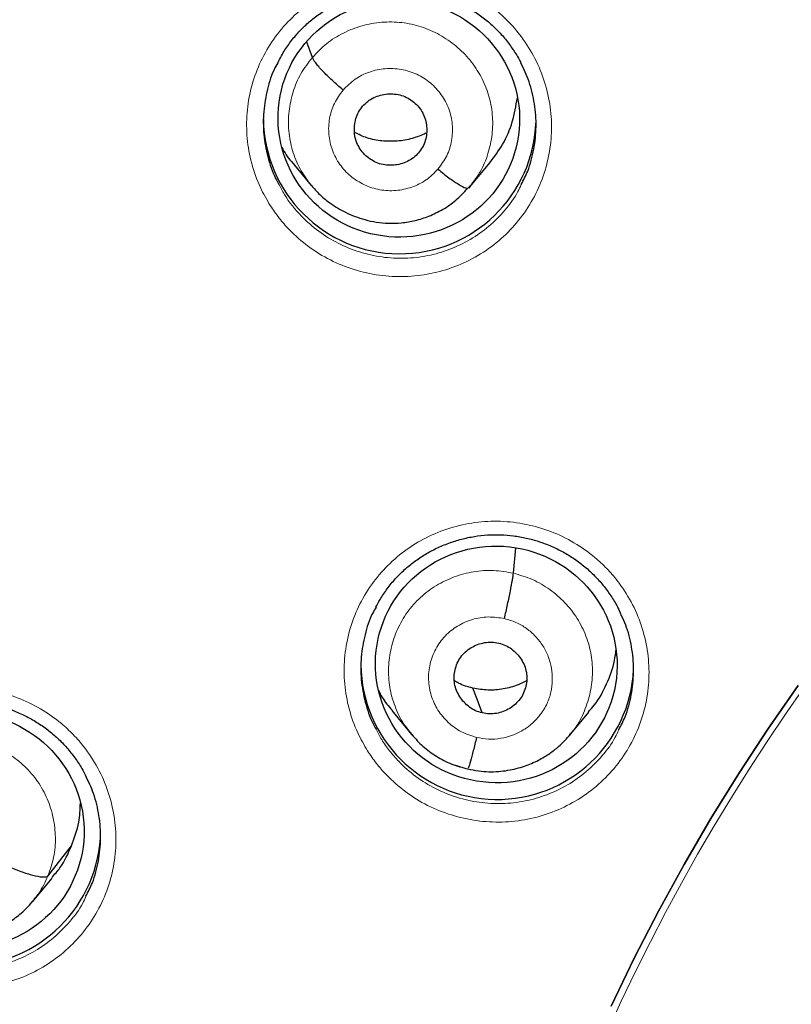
# Model space of a CAD drawing. Header units: millimetres. Extents: x 8 to 2385, y 12 to 2606.
# Tile 117 of 156: x 1029 to 1038, y 1872 to 1885. Entities that reach past the tile are written whole.
import ezdxf

# ---------------------------------------------------------------- set-up
doc = ezdxf.new("R2010")
doc.units = ezdxf.units.MM

msp = doc.modelspace()

# ---------------------------------------------------------------- linework, layer by layer
at = {"color": 7, "linetype": 'Continuous', "lineweight": 30}
for p, q in [((1032.435, 1884.09), (1032.368, 1884.281)), ((1032.175, 1882.794), (1032.422, 1882.496)), ((1034.401, 1882.482), (1034.648, 1882.777)), ((1034.37, 1882.46), (1034.435, 1882.525)), ((1034.43, 1882.528), (1034.385, 1882.464)), ((1034.942, 1877.665), (1034.97, 1877.981)), ((1033.424, 1875.954), (1033.67, 1875.657)), ((1035.638, 1875.641), (1035.882, 1875.934)), ((1033.663, 1875.666), (1033.679, 1875.649)), ((1033.682, 1875.651), (1033.674, 1875.661)), ((1029.138, 1873.893), (1029.433, 1874.268)), ((1028.946, 1873.573), (1029.193, 1873.868))]:
    msp.add_line(p, q, dxfattribs=at)
at = {"color": 252, "linetype": 'Continuous', "lineweight": 0}
for p, q in [((1033.701, 1875.627), (1033.682, 1875.651)), ((1034.369, 1875.224), (1034.225, 1875.273))]:
    msp.add_line(p, q, dxfattribs=at)
at = {"color": 7, "linetype": 'Continuous', "lineweight": 30, "flags": 128}
for points in [[(1034.553, 1875.924), (1034.488, 1876.098), (1034.436, 1876.234)], [(1036.162, 1872.273), (1036.449, 1872.869), (1036.751, 1873.456), (1037.069, 1874.036), (1037.402, 1874.608), (1037.75, 1875.17), (1038.114, 1875.724), (1038.492, 1876.267)], [(1038.492, 1876.267), (1038.114, 1875.724), (1037.75, 1875.17), (1037.402, 1874.608), (1037.069, 1874.036), (1036.751, 1873.456), (1036.449, 1872.869), (1036.162, 1872.273)]]:
    msp.add_lwpolyline(points, dxfattribs=at)
at = {"color": 252, "linetype": 'Continuous', "lineweight": 0}
msp.add_arc((1059.33, 1861.516), 25.456, 359.9768, 180.2565, dxfattribs=at)
at = {"color": 7, "linetype": 'Continuous', "lineweight": 30}
for centre, radius, start, end in [((1033.524, 1883.345), 1.7, 180.8423, 358.4026), ((1034.74, 1876.548), 1.701, 180.8531, 357.1785), ((1028.096, 1874.477), 1.7, 180.8353, 359.1647)]:
    msp.add_arc(centre, radius, start, end, dxfattribs=at)
for centre, major_axis, ratio in [((1033.513, 1883.329), (1.492, -0.207), 0.979923), ((1034.728, 1876.529), (1.497, -0.173), 0.978491), ((1028.083, 1874.457), (1.502, -0.129), 0.977354)]:
    msp.add_ellipse(centre, major_axis=major_axis, ratio=ratio, dxfattribs=at)
at = {"color": 252, "linetype": 'Continuous', "lineweight": 0}
for points, knots in [([(1059.487, 1910.611), (1058.096, 1910.576), (1055.312, 1910.506), (1051.169, 1909.942), (1047.092, 1909.047), (1043.111, 1907.795), (1039.259, 1906.204), (1035.565, 1904.284), (1032.058, 1902.052), (1028.766, 1899.524), (1025.715, 1896.72), (1022.928, 1893.663), (1020.427, 1890.375), (1018.233, 1886.884), (1016.361, 1883.216), (1014.826, 1879.399), (1013.643, 1875.465), (1012.814, 1871.443), (1012.365, 1867.366), (1012.247, 1863.658), (1012.443, 1861.329), (1012.525, 1860.362)], [0, 0, 0, 0, 0.053447, 0.106895, 0.160342, 0.21379, 0.267237, 0.320685, 0.374132, 0.42758, 0.481027, 0.534475, 0.587922, 0.641369, 0.694817, 0.748264, 0.801712, 0.855159, 0.908607, 0.962054, 1, 1, 1, 1]), ([(1031.911, 1882.245), (1031.867, 1882.32), (1031.77, 1882.486), (1031.671, 1882.769), (1031.614, 1883.082), (1031.613, 1883.401), (1031.664, 1883.714), (1031.77, 1884.014), (1031.924, 1884.292), (1032.123, 1884.539), (1032.362, 1884.75), (1032.633, 1884.918), (1032.93, 1885.038), (1033.243, 1885.107), (1033.563, 1885.124), (1033.883, 1885.087), (1034.192, 1884.998), (1034.482, 1884.858), (1034.713, 1884.696), (1034.889, 1884.532), (1035.046, 1884.351), (1035.199, 1884.116), (1035.327, 1883.823), (1035.403, 1883.513), (1035.426, 1883.195), (1035.393, 1882.879), (1035.308, 1882.573), (1035.172, 1882.286), (1034.989, 1882.026), (1034.764, 1881.801), (1034.504, 1881.616), (1034.216, 1881.478), (1033.909, 1881.389), (1033.59, 1881.353), (1033.269, 1881.369), (1032.955, 1881.44), (1032.656, 1881.56), (1032.382, 1881.729), (1032.173, 1881.912), (1032.018, 1882.088), (1031.947, 1882.193), (1031.911, 1882.245)], [0, 0, 0, 0, 0.021788, 0.04868, 0.075571, 0.102436, 0.129301, 0.15613, 0.182959, 0.20976, 0.236561, 0.263352, 0.290145, 0.316951, 0.343758, 0.370596, 0.397434, 0.424307, 0.451179, 0.468007, 0.484834, 0.51171, 0.538585, 0.565462, 0.592339, 0.619193, 0.646046, 0.672865, 0.699684, 0.726479, 0.753275, 0.780069, 0.806863, 0.833679, 0.860494, 0.887343, 0.914192, 0.941074, 0.967956, 0.983978, 1, 1, 1, 1]), ([(1032.435, 1884.09), (1032.492, 1884.15), (1032.606, 1884.27), (1032.819, 1884.401), (1033.052, 1884.492), (1033.299, 1884.537), (1033.55, 1884.533), (1033.795, 1884.48), (1034.025, 1884.38), (1034.231, 1884.238), (1034.407, 1884.061), (1034.546, 1883.854), (1034.64, 1883.624), (1034.687, 1883.38), (1034.684, 1883.132), (1034.631, 1882.891), (1034.548, 1882.684), (1034.464, 1882.573), (1034.43, 1882.528)], [0, 0, 0, 0, 0.063843, 0.127599, 0.191382, 0.255143, 0.318896, 0.382594, 0.44626, 0.510009, 0.573758, 0.637423, 0.701122, 0.764874, 0.828635, 0.892418, 0.956173, 1, 1, 1, 1]), ([(1032.415, 1882.504), (1032.368, 1882.569), (1032.271, 1882.701), (1032.181, 1882.931), (1032.133, 1883.174), (1032.137, 1883.422), (1032.189, 1883.664), (1032.284, 1883.894), (1032.384, 1884.025), (1032.435, 1884.09)], [0, 0, 0, 0, 0.139279, 0.282582, 0.426006, 0.569448, 0.712941, 0.856372, 1, 1, 1, 1]), ([(1032.819, 1883.685), (1032.866, 1883.733), (1032.961, 1883.827), (1033.144, 1883.917), (1033.342, 1883.96), (1033.546, 1883.95), (1033.74, 1883.889), (1033.912, 1883.78), (1034.05, 1883.631), (1034.144, 1883.452), (1034.188, 1883.255), (1034.179, 1883.055), (1034.12, 1882.861), (1034.041, 1882.754), (1034.001, 1882.7)], [0, 0, 0, 0, 0.0833328, 0.1666627, 0.2499974, 0.3333317, 0.4166642, 0.4999971, 0.5833266, 0.6666608, 0.7499952, 0.8333296, 0.9166637, 1, 1, 1, 1]), ([(1034.001, 1882.7), (1033.954, 1882.652), (1033.86, 1882.557), (1033.677, 1882.468), (1033.478, 1882.425), (1033.274, 1882.435), (1033.08, 1882.497), (1032.908, 1882.606), (1032.771, 1882.754), (1032.677, 1882.933), (1032.632, 1883.13), (1032.642, 1883.33), (1032.701, 1883.524), (1032.779, 1883.631), (1032.819, 1883.685)], [0, 0, 0, 0, 0.083336, 0.16667, 0.250005, 0.333339, 0.416673, 0.500003, 0.583336, 0.666668, 0.750003, 0.833337, 0.916667, 1, 1, 1, 1]), ([(1032.015, 1882.517), (1032.038, 1882.471), (1032.114, 1882.325), (1032.28, 1882.122), (1032.509, 1881.92), (1032.755, 1881.768), (1033.022, 1881.66), (1033.303, 1881.597), (1033.59, 1881.582), (1033.875, 1881.614), (1034.15, 1881.694), (1034.408, 1881.817), (1034.641, 1881.982), (1034.84, 1882.185), (1034.974, 1882.363), (1035.026, 1882.478), (1035.039, 1882.507)], [0, 0, 0, 0, 0.04129, 0.132561, 0.209236, 0.28591, 0.362467, 0.439023, 0.515486, 0.591949, 0.668344, 0.744738, 0.821132, 0.897526, 0.973986, 1, 1, 1, 1]), ([(1033.122, 1875.453), (1033.08, 1875.526), (1032.984, 1875.692), (1032.886, 1875.973), (1032.829, 1876.285), (1032.829, 1876.603), (1032.881, 1876.916), (1032.986, 1877.214), (1033.141, 1877.492), (1033.341, 1877.738), (1033.579, 1877.949), (1033.851, 1878.115), (1034.148, 1878.236), (1034.461, 1878.304), (1034.782, 1878.321), (1035.102, 1878.283), (1035.411, 1878.193), (1035.701, 1878.053), (1035.931, 1877.891), (1036.107, 1877.727), (1036.264, 1877.546), (1036.417, 1877.312), (1036.544, 1877.019), (1036.619, 1876.71), (1036.641, 1876.394), (1036.608, 1876.078), (1036.523, 1875.773), (1036.386, 1875.487), (1036.203, 1875.228), (1035.978, 1875.003), (1035.718, 1874.819), (1035.429, 1874.681), (1035.121, 1874.592), (1034.802, 1874.557), (1034.481, 1874.574), (1034.167, 1874.645), (1033.868, 1874.765), (1033.595, 1874.934), (1033.385, 1875.118), (1033.23, 1875.294), (1033.158, 1875.4), (1033.122, 1875.453)], [0, 0, 0, 0, 0.02145, 0.048321, 0.075192, 0.102039, 0.128887, 0.155709, 0.182532, 0.20934, 0.236148, 0.262957, 0.289767, 0.316594, 0.343421, 0.370273, 0.397126, 0.424, 0.450875, 0.467697, 0.484519, 0.511375, 0.538232, 0.56509, 0.591947, 0.618786, 0.645625, 0.672442, 0.699258, 0.726065, 0.752872, 0.779685, 0.806499, 0.833333, 0.860168, 0.887028, 0.913888, 0.940767, 0.967647, 0.983823, 1, 1, 1, 1]), ([(1033.674, 1875.661), (1033.64, 1875.701), (1033.553, 1875.806), (1033.459, 1876.005), (1033.392, 1876.243), (1033.378, 1876.49), (1033.411, 1876.735), (1033.49, 1876.969), (1033.613, 1877.184), (1033.778, 1877.369), (1033.977, 1877.519), (1034.202, 1877.628), (1034.444, 1877.69), (1034.695, 1877.709), (1034.86, 1877.68), (1034.942, 1877.665)], [0, 0, 0, 0, 0.0509305, 0.1300364, 0.2090747, 0.2880724, 0.3671747, 0.4462755, 0.5252702, 0.6043075, 0.6834133, 0.7625284, 0.8416733, 0.9207852, 1, 1, 1, 1]), ([(1034.942, 1877.665), (1035.022, 1877.642), (1035.183, 1877.596), (1035.399, 1877.467), (1035.589, 1877.304), (1035.742, 1877.107), (1035.854, 1876.885), (1035.919, 1876.646), (1035.934, 1876.399), (1035.901, 1876.154), (1035.82, 1875.921), (1035.732, 1875.751), (1035.659, 1875.673), (1035.642, 1875.655)], [0, 0, 0, 0, 0.09723, 0.194332, 0.291474, 0.388582, 0.485677, 0.58269, 0.679653, 0.776745, 0.873835, 0.970794, 1, 1, 1, 1]), ([(1034.482, 1875.62), (1034.418, 1875.64), (1034.289, 1875.681), (1034.123, 1875.801), (1033.994, 1875.956), (1033.909, 1876.139), (1033.875, 1876.338), (1033.895, 1876.537), (1033.966, 1876.725), (1034.085, 1876.888), (1034.242, 1877.015), (1034.427, 1877.096), (1034.629, 1877.131), (1034.763, 1877.11), (1034.829, 1877.1)], [0, 0, 0, 0, 0.083335, 0.166666, 0.249999, 0.333329, 0.416664, 0.500001, 0.583335, 0.666673, 0.750003, 0.833335, 0.916665, 1, 1, 1, 1]), ([(1034.829, 1877.1), (1034.878, 1877.086), (1034.976, 1877.058), (1035.107, 1876.98), (1035.221, 1876.881), (1035.314, 1876.762), (1035.381, 1876.628), (1035.419, 1876.482), (1035.43, 1876.333), (1035.413, 1876.183), (1035.373, 1876.061), (1035.333, 1875.986), (1035.31, 1875.95), (1035.297, 1875.932), (1035.288, 1875.92), (1035.281, 1875.911), (1035.273, 1875.9), (1035.25, 1875.869), (1035.208, 1875.823), (1035.154, 1875.774), (1035.105, 1875.738), (1035.034, 1875.692), (1034.931, 1875.642), (1034.784, 1875.604), (1034.632, 1875.592), (1034.532, 1875.611), (1034.482, 1875.62)], [0, 0, 0, 0, 0.062594, 0.124976, 0.187335, 0.249629, 0.311864, 0.37427, 0.436886, 0.499536, 0.562183, 0.597226, 0.606402, 0.615575, 0.624744, 0.625379, 0.629906, 0.642055, 0.673377, 0.707908, 0.73261, 0.749883, 0.812382, 0.874899, 0.937373, 1, 1, 1, 1]), ([(1026.481, 1873.38), (1026.438, 1873.453), (1026.341, 1873.618), (1026.242, 1873.899), (1026.184, 1874.212), (1026.183, 1874.529), (1026.234, 1874.841), (1026.338, 1875.14), (1026.491, 1875.417), (1026.69, 1875.664), (1026.928, 1875.874), (1027.199, 1876.041), (1027.495, 1876.162), (1027.808, 1876.231), (1028.129, 1876.248), (1028.449, 1876.211), (1028.759, 1876.122), (1029.049, 1875.983), (1029.28, 1875.821), (1029.457, 1875.657), (1029.615, 1875.476), (1029.768, 1875.242), (1029.896, 1874.95), (1029.972, 1874.641), (1029.996, 1874.325), (1029.964, 1874.01), (1029.88, 1873.705), (1029.744, 1873.419), (1029.562, 1873.16), (1029.338, 1872.935), (1029.078, 1872.75), (1028.791, 1872.612), (1028.483, 1872.523), (1028.164, 1872.487), (1027.843, 1872.503), (1027.528, 1872.573), (1027.229, 1872.694), (1026.955, 1872.862), (1026.745, 1873.045), (1026.589, 1873.221), (1026.517, 1873.327), (1026.481, 1873.38)], [0, 0, 0, 0, 0.0214878, 0.048355, 0.075222, 0.1020538, 0.1288854, 0.1556878, 0.1824902, 0.209282, 0.2360739, 0.2628786, 0.2896834, 0.3165187, 0.3433542, 0.3702246, 0.397095, 0.4239894, 0.4508838, 0.4677346, 0.4845854, 0.5114308, 0.538276, 0.5651226, 0.5919692, 0.6187904, 0.6456115, 0.6724082, 0.6992049, 0.7259983, 0.7527918, 0.7796047, 0.8064177, 0.8332642, 0.8601108, 0.8869905, 0.9138702, 0.940768, 0.9676658, 0.9838329, 1, 1, 1, 1]), ([(1026.778, 1874.849), (1026.813, 1874.924), (1026.883, 1875.072), (1027.045, 1875.262), (1027.237, 1875.419), (1027.458, 1875.536), (1027.697, 1875.608), (1027.947, 1875.632), (1028.196, 1875.606), (1028.437, 1875.534), (1028.659, 1875.419), (1028.856, 1875.264), (1029.017, 1875.074), (1029.137, 1874.856), (1029.212, 1874.619), (1029.239, 1874.374), (1029.22, 1874.126), (1029.166, 1873.971), (1029.138, 1873.893)], [0, 0, 0, 0, 0.06259, 0.125095, 0.187627, 0.250136, 0.312638, 0.375087, 0.437502, 0.5, 0.562498, 0.624914, 0.687363, 0.749864, 0.812373, 0.874905, 0.937409, 1, 1, 1, 1]), ([(1033.23, 1875.721), (1033.252, 1875.677), (1033.3, 1875.583), (1033.397, 1875.45), (1033.534, 1875.291), (1033.722, 1875.127), (1033.967, 1874.975), (1034.234, 1874.867), (1034.515, 1874.804), (1034.802, 1874.788), (1035.088, 1874.82), (1035.363, 1874.899), (1035.621, 1875.022), (1035.854, 1875.187), (1036.054, 1875.388), (1036.189, 1875.567), (1036.241, 1875.683), (1036.255, 1875.713)], [0, 0, 0, 0, 0.03967, 0.085767, 0.131865, 0.208469, 0.285074, 0.36161, 0.438145, 0.514611, 0.591075, 0.667475, 0.743875, 0.820249, 0.896624, 0.973025, 1, 1, 1, 1]), ([(1029.138, 1873.893), (1029.104, 1873.818), (1029.051, 1873.7), (1028.965, 1873.603), (1028.933, 1873.567)], [0, 0, 0, 0, 0.636095, 1, 1, 1, 1]), ([(1026.586, 1873.654), (1026.609, 1873.609), (1026.659, 1873.512), (1026.757, 1873.378), (1026.895, 1873.22), (1027.084, 1873.056), (1027.329, 1872.905), (1027.597, 1872.797), (1027.878, 1872.734), (1028.166, 1872.719), (1028.451, 1872.751), (1028.726, 1872.831), (1028.983, 1872.954), (1029.216, 1873.119), (1029.414, 1873.32), (1029.548, 1873.497), (1029.599, 1873.612), (1029.612, 1873.64)], [0, 0, 0, 0, 0.041248, 0.087309, 0.133371, 0.210016, 0.286661, 0.363244, 0.439827, 0.516318, 0.592808, 0.669196, 0.745582, 0.821906, 0.898229, 0.974557, 1, 1, 1, 1])]:
    msp.add_open_spline(points, degree=3, knots=knots, dxfattribs=at)
at = {"color": 7, "linetype": 'Continuous', "lineweight": 30}
for points, knots in [([(1059.487, 1910.623), (1059.266, 1910.624), (1058.562, 1910.629), (1057.385, 1910.587), (1055.969, 1910.502), (1054.586, 1910.376), (1053.238, 1910.214), (1051.926, 1910.019), (1050.65, 1909.795), (1049.392, 1909.539), (1048.154, 1909.253), (1046.938, 1908.94), (1045.763, 1908.605), (1044.631, 1908.252), (1043.54, 1907.883), (1042.4, 1907.468), (1041.22, 1907.005), (1040.01, 1906.49), (1038.866, 1905.967), (1037.785, 1905.439), (1036.767, 1904.91), (1035.826, 1904.393), (1034.96, 1903.89), (1034.164, 1903.406), (1033.417, 1902.932), (1032.719, 1902.471), (1031.896, 1901.905), (1030.957, 1901.225), (1029.912, 1900.422), (1028.929, 1899.621), (1028.005, 1898.827), (1027.139, 1898.042), (1026.327, 1897.27), (1025.589, 1896.532), (1024.917, 1895.833), (1024.305, 1895.169), (1023.714, 1894.504), (1023.126, 1893.816), (1022.528, 1893.085), (1021.928, 1892.321), (1021.329, 1891.523), (1020.734, 1890.693), (1020.134, 1889.816), (1019.534, 1888.893), (1018.934, 1887.921), (1018.339, 1886.9), (1017.751, 1885.83), (1017.163, 1884.691), (1016.584, 1883.488), (1016.023, 1882.231), (1015.496, 1880.95), (1015.005, 1879.648), (1014.551, 1878.327), (1014.126, 1876.957), (1013.735, 1875.537), (1013.383, 1874.069), (1013.079, 1872.584), (1012.857, 1871.271), (1012.698, 1870.136), (1012.586, 1869.182), (1012.495, 1868.224), (1012.424, 1867.267), (1012.375, 1866.329), (1012.346, 1865.43), (1012.334, 1864.584), (1012.336, 1863.791), (1012.351, 1863.053), (1012.374, 1862.372), (1012.405, 1861.748), (1012.44, 1861.181), (1012.478, 1860.666), (1012.506, 1860.339), (1012.52, 1860.185)], [0, 0, 0, 0, 0.008492, 0.027008, 0.045137, 0.062878, 0.08023, 0.097189, 0.113755, 0.129924, 0.146436, 0.162509, 0.178141, 0.193331, 0.208078, 0.222382, 0.239946, 0.256796, 0.272935, 0.288367, 0.303095, 0.317125, 0.329717, 0.341695, 0.353066, 0.363834, 0.374004, 0.391629, 0.408607, 0.424945, 0.440648, 0.45572, 0.470164, 0.483982, 0.4961, 0.507694, 0.518903, 0.530537, 0.542728, 0.555481, 0.568181, 0.581396, 0.59513, 0.609384, 0.62416, 0.639461, 0.655287, 0.671639, 0.689315, 0.707214, 0.725198, 0.743263, 0.761404, 0.77962, 0.799171, 0.818799, 0.838501, 0.858275, 0.870742, 0.883236, 0.895757, 0.908306, 0.920692, 0.932393, 0.94338, 0.953654, 0.963217, 0.97207, 0.980075, 0.987398, 0.994039, 1, 1, 1, 1]), ([(1014.802, 1869.304), (1014.803, 1869.308), (1014.845, 1869.585), (1014.944, 1870.134), (1015.099, 1870.95), (1015.272, 1871.763), (1015.46, 1872.573), (1015.663, 1873.379), (1015.882, 1874.181), (1016.115, 1874.979), (1016.364, 1875.773), (1016.628, 1876.562), (1016.907, 1877.345), (1017.201, 1878.124), (1017.51, 1878.897), (1017.833, 1879.665), (1018.171, 1880.426), (1018.524, 1881.181), (1018.89, 1881.929), (1019.271, 1882.671), (1019.666, 1883.405), (1020.075, 1884.132), (1020.497, 1884.851), (1020.934, 1885.563), (1021.383, 1886.266), (1021.846, 1886.961), (1022.323, 1887.647), (1022.812, 1888.325), (1023.314, 1888.993), (1023.828, 1889.652), (1024.356, 1890.302), (1024.895, 1890.941), (1025.446, 1891.571), (1026.01, 1892.191), (1026.585, 1892.8), (1027.171, 1893.398), (1027.769, 1893.986), (1028.378, 1894.562), (1028.998, 1895.127), (1029.629, 1895.681), (1030.27, 1896.223), (1030.921, 1896.753), (1031.582, 1897.271), (1032.253, 1897.777), (1032.933, 1898.271), (1033.623, 1898.751), (1034.321, 1899.22), (1035.029, 1899.675), (1035.745, 1900.117), (1036.469, 1900.546), (1037.202, 1900.962), (1037.942, 1901.364), (1038.69, 1901.752), (1039.445, 1902.127), (1040.207, 1902.488), (1040.975, 1902.835), (1041.75, 1903.167), (1042.532, 1903.486), (1043.319, 1903.789), (1044.112, 1904.079), (1044.91, 1904.354), (1045.714, 1904.614), (1046.522, 1904.859), (1047.335, 1905.089), (1048.152, 1905.305), (1048.973, 1905.505), (1049.798, 1905.691), (1050.626, 1905.861), (1051.457, 1906.016), (1052.291, 1906.156), (1053.127, 1906.28), (1053.966, 1906.389), (1054.806, 1906.483), (1055.649, 1906.561), (1056.492, 1906.624), (1057.337, 1906.671), (1058.182, 1906.702), (1058.899, 1906.717), (1059.334, 1906.718), (1059.487, 1906.718)], [0, 0, 0, 0, 0.00018, 0.013417, 0.026654, 0.039891, 0.053129, 0.066366, 0.079603, 0.09284, 0.106077, 0.119314, 0.132551, 0.145788, 0.159025, 0.172262, 0.185499, 0.198735, 0.211972, 0.225208, 0.238445, 0.251681, 0.264918, 0.278154, 0.29139, 0.304626, 0.317863, 0.331099, 0.344335, 0.35757, 0.370806, 0.384042, 0.397278, 0.410513, 0.423749, 0.436984, 0.450219, 0.463455, 0.47669, 0.489925, 0.50316, 0.516395, 0.52963, 0.542865, 0.556099, 0.569334, 0.582569, 0.595803, 0.609037, 0.622272, 0.635506, 0.64874, 0.661975, 0.675209, 0.688443, 0.701677, 0.714911, 0.728145, 0.741379, 0.754613, 0.767846, 0.78108, 0.794314, 0.807547, 0.820781, 0.834015, 0.847248, 0.860482, 0.873715, 0.886949, 0.900182, 0.913415, 0.926649, 0.939882, 0.953116, 0.966349, 0.979582, 0.992816, 1, 1, 1, 1]), ([(1032.013, 1884.042), (1032.029, 1884.073), (1032.069, 1884.152), (1032.15, 1884.271), (1032.252, 1884.397), (1032.365, 1884.51), (1032.489, 1884.611), (1032.622, 1884.701), (1032.765, 1884.778), (1032.917, 1884.843), (1033.074, 1884.892), (1033.236, 1884.927), (1033.399, 1884.946), (1033.562, 1884.949), (1033.724, 1884.936), (1033.884, 1884.908), (1034.041, 1884.865), (1034.195, 1884.807), (1034.344, 1884.734), (1034.484, 1884.648), (1034.616, 1884.549), (1034.736, 1884.439), (1034.845, 1884.319), (1034.94, 1884.188), (1035.004, 1884.088), (1035.031, 1884.03), (1035.035, 1884.021)], [0, 0, 0, 0, 0.028188, 0.072614, 0.116549, 0.159819, 0.202721, 0.246072, 0.289947, 0.334186, 0.378598, 0.422935, 0.466999, 0.510674, 0.55384, 0.597133, 0.640822, 0.684823, 0.729015, 0.77324, 0.817325, 0.861164, 0.904626, 0.947958, 0.991704, 1, 1, 1, 1]), ([(1036.293, 1863.54), (1036.296, 1863.596), (1036.313, 1863.849), (1036.359, 1864.297), (1036.43, 1864.886), (1036.518, 1865.473), (1036.621, 1866.057), (1036.741, 1866.638), (1036.875, 1867.216), (1037.025, 1867.79), (1037.19, 1868.361), (1037.37, 1868.927), (1037.566, 1869.488), (1037.776, 1870.044), (1038.001, 1870.594), (1038.241, 1871.138), (1038.495, 1871.676), (1038.763, 1872.207), (1039.045, 1872.732), (1039.341, 1873.248), (1039.651, 1873.757), (1039.975, 1874.258), (1040.312, 1874.75), (1040.661, 1875.234), (1041.024, 1875.708), (1041.399, 1876.173), (1041.786, 1876.628), (1042.185, 1877.074), (1042.596, 1877.508), (1043.019, 1877.932), (1043.452, 1878.345), (1043.897, 1878.747), (1044.352, 1879.137), (1044.817, 1879.515), (1045.292, 1879.882), (1045.777, 1880.236), (1046.271, 1880.577), (1046.774, 1880.906), (1047.285, 1881.221), (1047.805, 1881.524), (1048.333, 1881.812), (1048.868, 1882.088), (1049.411, 1882.349), (1049.96, 1882.597), (1050.515, 1882.83), (1051.077, 1883.049), (1051.644, 1883.253), (1052.217, 1883.443), (1052.794, 1883.618), (1053.376, 1883.778), (1053.962, 1883.924), (1054.551, 1884.054), (1055.144, 1884.169), (1055.74, 1884.268), (1056.338, 1884.353), (1056.938, 1884.422), (1057.54, 1884.476), (1058.143, 1884.514), (1058.747, 1884.536), (1059.351, 1884.544), (1059.955, 1884.535), (1060.559, 1884.512), (1061.162, 1884.472), (1061.763, 1884.418), (1062.363, 1884.347), (1062.961, 1884.262), (1063.557, 1884.161), (1064.08, 1884.059), (1064.403, 1883.988), (1064.531, 1883.959)], [0, 0, 0, 0, 0.00428, 0.019461, 0.034641, 0.049822, 0.065002, 0.080183, 0.095362, 0.110542, 0.125722, 0.140901, 0.156079, 0.171258, 0.186436, 0.201613, 0.21679, 0.231967, 0.247143, 0.262319, 0.277494, 0.292668, 0.307842, 0.323016, 0.338188, 0.353361, 0.368532, 0.383704, 0.398874, 0.414044, 0.429213, 0.444382, 0.45955, 0.474718, 0.489885, 0.505051, 0.520217, 0.535383, 0.550547, 0.565712, 0.580876, 0.596039, 0.611202, 0.626364, 0.641526, 0.656688, 0.671849, 0.68701, 0.702171, 0.717331, 0.732491, 0.747651, 0.76281, 0.77797, 0.793129, 0.808287, 0.823446, 0.838605, 0.853763, 0.868922, 0.88408, 0.899239, 0.914397, 0.929555, 0.944714, 0.959873, 0.975031, 0.99019, 1, 1, 1, 1]), ([(1032.819, 1883.685), (1032.772, 1883.726), (1032.678, 1883.807), (1032.558, 1883.926), (1032.467, 1884.029), (1032.446, 1884.07), (1032.435, 1884.09)], [0, 0, 0, 0, 0.248386, 0.499439, 0.750533, 1, 1, 1, 1]), ([(1032.015, 1884.044), (1031.999, 1884.017), (1031.936, 1883.908), (1031.87, 1883.696), (1031.821, 1883.417), (1031.822, 1883.131), (1031.875, 1882.852), (1031.942, 1882.645), (1032.002, 1882.539), (1032.015, 1882.517)], [0, 0, 0, 0, 0.059046, 0.237244, 0.415692, 0.594142, 0.772789, 0.951437, 1, 1, 1, 1]), ([(1035.039, 1882.507), (1035.068, 1882.563), (1035.139, 1882.702), (1035.202, 1882.947), (1035.233, 1883.23), (1035.211, 1883.514), (1035.149, 1883.783), (1035.071, 1883.946), (1035.035, 1884.023)], [0, 0, 0, 0, 0.118566, 0.298521, 0.478477, 0.658605, 0.838735, 1, 1, 1, 1]), ([(1033.062, 1883.483), (1033.082, 1883.504), (1033.123, 1883.547), (1033.225, 1883.608), (1033.342, 1883.639), (1033.46, 1883.638), (1033.548, 1883.621), (1033.63, 1883.586), (1033.703, 1883.535), (1033.766, 1883.472), (1033.815, 1883.399), (1033.847, 1883.316), (1033.868, 1883.201), (1033.856, 1883.082), (1033.812, 1882.973), (1033.776, 1882.926), (1033.758, 1882.902)], [0, 0, 0, 0, 0.062684, 0.125227, 0.250207, 0.312844, 0.375207, 0.437537, 0.500001, 0.562464, 0.624794, 0.687157, 0.749794, 0.874773, 0.937316, 1, 1, 1, 1]), ([(1033.758, 1882.902), (1033.738, 1882.881), (1033.697, 1882.838), (1033.595, 1882.778), (1033.479, 1882.746), (1033.36, 1882.747), (1033.272, 1882.764), (1033.19, 1882.8), (1033.117, 1882.85), (1033.055, 1882.913), (1033.006, 1882.987), (1032.973, 1883.069), (1032.952, 1883.184), (1032.965, 1883.303), (1033.008, 1883.413), (1033.044, 1883.459), (1033.062, 1883.483)], [0, 0, 0, 0, 0.062684, 0.125227, 0.250206, 0.312843, 0.375206, 0.437536, 0.5, 0.562463, 0.624793, 0.687156, 0.749793, 0.874773, 0.937316, 1, 1, 1, 1]), ([(1034.646, 1882.779), (1034.702, 1882.853), (1034.821, 1883.01), (1034.939, 1883.287), (1034.973, 1883.489), (1034.991, 1883.59)], [0, 0, 0, 0, 0.312246, 0.656816, 1, 1, 1, 1]), ([(1033.851, 1883.146), (1033.795, 1883.123), (1033.681, 1883.075), (1033.494, 1883.044), (1033.302, 1883.046), (1033.12, 1883.08), (1033.012, 1883.132), (1032.96, 1883.156)], [0, 0, 0, 0, 0.197314, 0.404343, 0.61083, 0.816415, 1, 1, 1, 1]), ([(1032.056, 1882.971), (1032.09, 1882.909), (1032.124, 1882.846), (1032.174, 1882.796), (1032.175, 1882.795)], [0, 0, 0, 0, 0.975865, 1, 1, 1, 1]), ([(1034.001, 1882.7), (1034.048, 1882.662), (1034.141, 1882.587), (1034.261, 1882.506), (1034.341, 1882.462), (1034.359, 1882.464), (1034.364, 1882.465)], [0, 0, 0, 0, 0.287803, 0.572807, 0.856872, 1, 1, 1, 1]), ([(1032.411, 1882.508), (1032.443, 1882.471), (1032.517, 1882.386), (1032.662, 1882.267), (1032.855, 1882.151), (1033.052, 1882.076), (1033.235, 1882.037), (1033.388, 1882.022), (1033.55, 1882.028), (1033.72, 1882.057), (1033.893, 1882.112), (1034.064, 1882.195), (1034.23, 1882.309), (1034.323, 1882.408), (1034.371, 1882.46)], [0, 0, 0, 0, 0.066813, 0.15027, 0.250442, 0.3671, 0.431571, 0.500069, 0.572702, 0.64958, 0.730723, 0.816101, 0.905753, 1, 1, 1, 1]), ([(1033.227, 1877.241), (1033.244, 1877.273), (1033.285, 1877.354), (1033.367, 1877.473), (1033.469, 1877.599), (1033.583, 1877.712), (1033.707, 1877.813), (1033.84, 1877.902), (1033.984, 1877.979), (1034.135, 1878.042), (1034.293, 1878.092), (1034.454, 1878.126), (1034.618, 1878.145), (1034.781, 1878.147), (1034.943, 1878.134), (1035.103, 1878.106), (1035.26, 1878.063), (1035.414, 1878.004), (1035.562, 1877.932), (1035.703, 1877.846), (1035.834, 1877.747), (1035.954, 1877.637), (1036.063, 1877.516), (1036.157, 1877.386), (1036.22, 1877.287), (1036.247, 1877.23), (1036.251, 1877.221)], [0, 0, 0, 0, 0.029572, 0.073984, 0.117909, 0.161171, 0.204064, 0.247406, 0.291268, 0.33549, 0.379882, 0.424196, 0.468237, 0.51189, 0.555031, 0.598294, 0.64195, 0.685914, 0.730065, 0.774244, 0.818281, 0.862072, 0.905485, 0.948766, 0.992465, 1, 1, 1, 1]), ([(1034.829, 1877.1), (1034.836, 1877.129), (1034.85, 1877.188), (1034.876, 1877.307), (1034.905, 1877.448), (1034.927, 1877.563), (1034.938, 1877.632), (1034.941, 1877.654), (1034.942, 1877.665)], [0, 0, 0, 0, 0.125388, 0.250267, 0.499982, 0.749751, 0.874654, 1, 1, 1, 1]), ([(1033.229, 1877.243), (1033.214, 1877.217), (1033.152, 1877.11), (1033.085, 1876.9), (1033.037, 1876.621), (1033.037, 1876.336), (1033.089, 1876.057), (1033.157, 1875.85), (1033.216, 1875.744), (1033.23, 1875.721)], [0, 0, 0, 0, 0.056662, 0.235105, 0.413719, 0.592334, 0.77112, 0.949906, 1, 1, 1, 1]), ([(1036.255, 1875.713), (1036.283, 1875.767), (1036.354, 1875.906), (1036.417, 1876.149), (1036.448, 1876.43), (1036.427, 1876.714), (1036.365, 1876.983), (1036.287, 1877.146), (1036.25, 1877.224)], [0, 0, 0, 0, 0.116414, 0.2965197, 0.476626, 0.6568679, 0.8371108, 1, 1, 1, 1]), ([(1034.553, 1875.924), (1034.525, 1875.933), (1034.468, 1875.949), (1034.366, 1876.011), (1034.284, 1876.099), (1034.23, 1876.204), (1034.206, 1876.289), (1034.2, 1876.376), (1034.211, 1876.463), (1034.24, 1876.547), (1034.284, 1876.623), (1034.343, 1876.688), (1034.438, 1876.758), (1034.551, 1876.8), (1034.67, 1876.811), (1034.729, 1876.801), (1034.758, 1876.795)], [0, 0, 0, 0, 0.062686, 0.125241, 0.250234, 0.312866, 0.375221, 0.437546, 0.500008, 0.562467, 0.624787, 0.687138, 0.749768, 0.874761, 0.937315, 1, 1, 1, 1]), ([(1034.758, 1876.795), (1034.787, 1876.787), (1034.844, 1876.77), (1034.945, 1876.708), (1035.028, 1876.62), (1035.081, 1876.516), (1035.106, 1876.431), (1035.112, 1876.343), (1035.1, 1876.256), (1035.072, 1876.173), (1035.027, 1876.097), (1034.968, 1876.032), (1034.873, 1875.962), (1034.76, 1875.919), (1034.641, 1875.909), (1034.583, 1875.919), (1034.553, 1875.924)], [0, 0, 0, 0, 0.062687, 0.125241, 0.250234, 0.312866, 0.375221, 0.437547, 0.500008, 0.562467, 0.624787, 0.687138, 0.749768, 0.874761, 0.937315, 1, 1, 1, 1]), ([(1035.877, 1875.938), (1035.902, 1875.965), (1035.997, 1876.067), (1036.108, 1876.285), (1036.2, 1876.522), (1036.216, 1876.672), (1036.221, 1876.719)], [0, 0, 0, 0, 0.1260553, 0.4800699, 0.8345608, 1, 1, 1, 1]), ([(1034.436, 1876.234), (1034.374, 1876.25), (1034.293, 1876.271), (1034.222, 1876.315), (1034.206, 1876.325)], [0, 0, 0, 0, 0.76865, 1, 1, 1, 1]), ([(1035.106, 1876.326), (1035.071, 1876.308), (1034.98, 1876.26), (1034.816, 1876.219), (1034.625, 1876.201), (1034.499, 1876.223), (1034.436, 1876.234)], [0, 0, 0, 0, 0.1732993, 0.4492001, 0.7243136, 1, 1, 1, 1]), ([(1033.26, 1876.209), (1033.275, 1876.177), (1033.317, 1876.085), (1033.385, 1876.009), (1033.43, 1875.958)], [0, 0, 0, 0, 0.344232, 1, 1, 1, 1]), ([(1026.584, 1875.172), (1026.599, 1875.203), (1026.639, 1875.282), (1026.72, 1875.4), (1026.821, 1875.525), (1026.934, 1875.638), (1027.058, 1875.739), (1027.191, 1875.829), (1027.334, 1875.906), (1027.485, 1875.97), (1027.643, 1876.019), (1027.804, 1876.054), (1027.968, 1876.073), (1028.131, 1876.076), (1028.293, 1876.063), (1028.453, 1876.035), (1028.61, 1875.992), (1028.764, 1875.934), (1028.913, 1875.862), (1029.054, 1875.776), (1029.185, 1875.677), (1029.306, 1875.567), (1029.415, 1875.447), (1029.51, 1875.317), (1029.574, 1875.216), (1029.602, 1875.157), (1029.608, 1875.146)], [0, 0, 0, 0, 0.027907, 0.072291, 0.116193, 0.159435, 0.202308, 0.245633, 0.289478, 0.333684, 0.378063, 0.422369, 0.466406, 0.510059, 0.553199, 0.596455, 0.640098, 0.684045, 0.728176, 0.772332, 0.816345, 0.860114, 0.903503, 0.946749, 0.990409, 1, 1, 1, 1]), ([(1033.679, 1875.649), (1033.722, 1875.602), (1033.812, 1875.501), (1033.98, 1875.38), (1034.17, 1875.28), (1034.306, 1875.245), (1034.375, 1875.228)], [0, 0, 0, 0, 0.230818, 0.488298, 0.744477, 1, 1, 1, 1]), ([(1034.375, 1875.227), (1034.419, 1875.218), (1034.505, 1875.2), (1034.672, 1875.188), (1034.866, 1875.202), (1035.074, 1875.255), (1035.248, 1875.329), (1035.389, 1875.413), (1035.499, 1875.499), (1035.583, 1875.578), (1035.628, 1875.63), (1035.648, 1875.652)], [0, 0, 0, 0, 0.095762, 0.186759, 0.355156, 0.506141, 0.63968, 0.755736, 0.854394, 0.935755, 1, 1, 1, 1]), ([(1034.482, 1875.62), (1034.468, 1875.563), (1034.441, 1875.449), (1034.406, 1875.318), (1034.383, 1875.242), (1034.378, 1875.237), (1034.376, 1875.235)], [0, 0, 0, 0, 0.291529, 0.583799, 0.875666, 1, 1, 1, 1]), ([(1029.612, 1873.64), (1029.641, 1873.696), (1029.712, 1873.836), (1029.774, 1874.08), (1029.804, 1874.362), (1029.782, 1874.645), (1029.72, 1874.912), (1029.643, 1875.073), (1029.607, 1875.148)], [0, 0, 0, 0, 0.120001, 0.300169, 0.480338, 0.660689, 0.841042, 1, 1, 1, 1]), ([(1029.433, 1874.268), (1029.468, 1874.365), (1029.532, 1874.538), (1029.54, 1874.722), (1029.543, 1874.804)], [0, 0, 0, 0, 0.558635, 1, 1, 1, 1]), ([(1029.187, 1873.873), (1029.222, 1873.913), (1029.327, 1874.03), (1029.391, 1874.173), (1029.433, 1874.268)], [0, 0, 0, 0, 0.341918, 1, 1, 1, 1]), ([(1028.674, 1873.997), (1028.73, 1873.975), (1028.842, 1873.933), (1028.99, 1873.892), (1029.1, 1873.875), (1029.126, 1873.887), (1029.138, 1873.893)], [0, 0, 0, 0, 0.251679, 0.500903, 0.749302, 1, 1, 1, 1]), ([(1026.963, 1873.596), (1027.018, 1873.537), (1027.126, 1873.418), (1027.33, 1873.284), (1027.555, 1873.188), (1027.76, 1873.141), (1027.935, 1873.125), (1028.078, 1873.127), (1028.226, 1873.146), (1028.379, 1873.186), (1028.533, 1873.247), (1028.684, 1873.334), (1028.83, 1873.444), (1028.913, 1873.537), (1028.956, 1873.584)], [0, 0, 0, 0, 0.106578, 0.212825, 0.31958, 0.429487, 0.488832, 0.551442, 0.617337, 0.686604, 0.759425, 0.835921, 0.916118, 1, 1, 1, 1])]:
    msp.add_open_spline(points, degree=3, knots=knots, dxfattribs=at)

doc.saveas('drawing.dxf')
